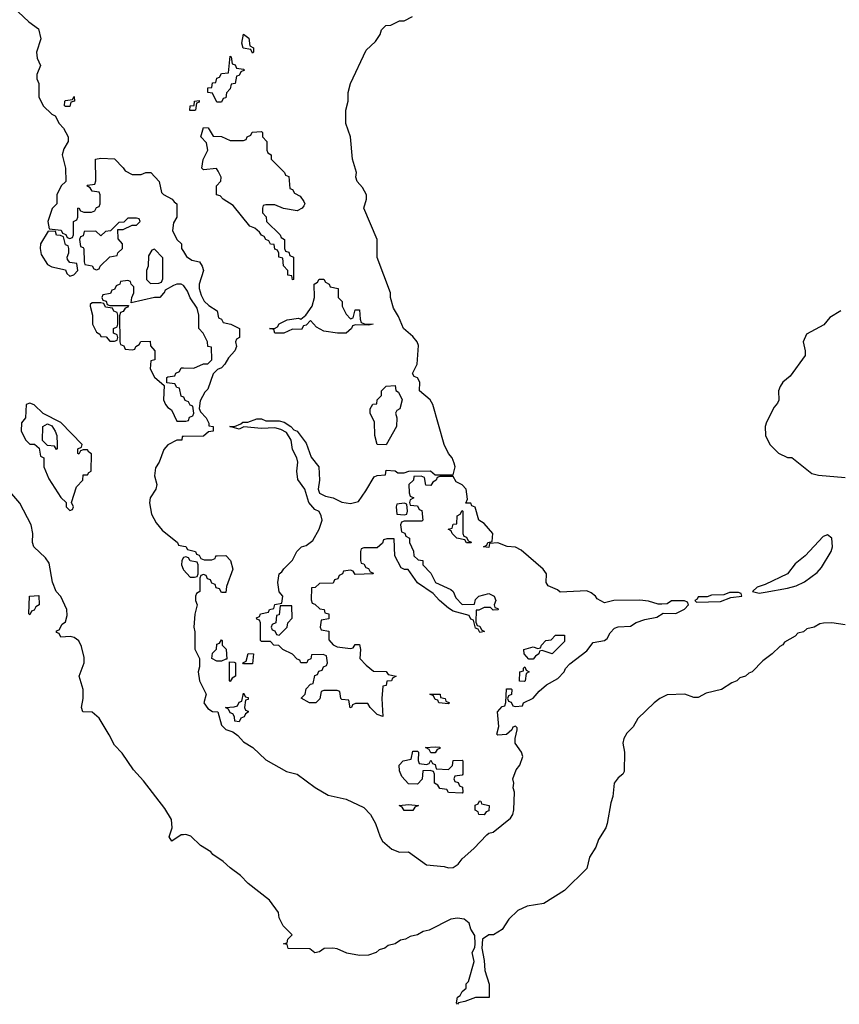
# Model space of a CAD drawing. Header units: inches. Extents: x 2397558 to 2568646, y 256209 to 449595.
# Tile 49 of 85: x 2469265 to 2472943, y 341538 to 345956. Entities that reach past the tile are written whole.
import ezdxf

# ---------------------------------------------------------------- set-up
doc = ezdxf.new("R2010")
doc.units = ezdxf.units.IN
doc.header["$MEASUREMENT"] = 0
doc.layers.add('C4364', color=7, linetype='Continuous')
doc.layers.add('C4374', color=7, linetype='Continuous')

msp = doc.modelspace()

# ---------------------------------------------------------------- linework, layer by layer
at = {"layer": 'C4364', "color": 6}
for points in [[(2469233.7, 346013.7), (2469306.2, 345946.2), (2469350, 345914.8), (2469360.7, 345870), (2469340.5, 345810), (2469344.1, 345784.1), (2469358, 345750), (2469342.8, 345710), (2469342.8, 345690), (2469350.9, 345669.1), (2469350.8, 345610), (2469371, 345570), (2469410, 345532), (2469424.7, 345524.7), (2469442, 345490), (2469462, 345470), (2469482, 345430), (2469482, 345410), (2469463, 345377), (2469456.3, 345350), (2469471, 345290), (2469472, 345230), (2469452, 345210), (2469432, 345170), (2469431.3, 345130), (2469411.1, 345108.9), (2469392, 345050), (2469398, 345018), (2469452, 345012), (2469458, 344998), (2469472.7, 344992.7), (2469478, 344978), (2469490, 344974), (2469502, 344978), (2469506, 344990), (2469506, 345050), (2469522, 345058), (2469526, 345070), (2469526, 345110), (2469530, 345112), (2469538, 345098), (2469552.7, 345092.7), (2469587.3, 345092.7), (2469602, 345098), (2469610, 345114), (2469622, 345118), (2469626, 345130), (2469626, 345170), (2469622, 345182), (2469590, 345186), (2469582, 345202), (2469566, 345210), (2469570, 345214), (2469602, 345218), (2469607.3, 345232.7), (2469606, 345330), (2469630, 345334), (2469690, 345332), (2469730, 345292), (2469738, 345278), (2469770, 345262), (2469810, 345262), (2469831, 345271), (2469854, 345270), (2469891.3, 345230), (2469901, 345181), (2469911.1, 345171.1), (2469950, 345151.3), (2469958, 345138), (2469970.4, 345130.4), (2469970.4, 345070), (2469955.3, 345044.7), (2469951, 345010), (2469971, 344970), (2469990.6, 344950), (2469991, 344930), (2470000, 344915.6)], [(2470000, 344763.1), (2469990, 344768.7), (2469970, 344769), (2469956, 344764), (2469918, 344742), (2469914, 344730), (2469911.1, 344728.9), (2469894, 344710), (2469870, 344709), (2469766, 344686), (2469768, 344710), (2469778, 344730), (2469778, 344758), (2469766, 344770), (2469762, 344782), (2469750, 344786), (2469718, 344782), (2469714, 344770), (2469698, 344762), (2469690, 344746), (2469678, 344742), (2469672.7, 344727.3), (2469638, 344722), (2469634, 344710), (2469638, 344698), (2469652.7, 344692.7), (2469658, 344678), (2469670, 344674), (2469754, 344674), (2469750, 344666), (2469738, 344662), (2469730, 344646), (2469718, 344642), (2469712.7, 344627.3), (2469714, 344510), (2469718, 344498), (2469732.7, 344492.7), (2469738, 344478), (2469770, 344474), (2469782, 344478), (2469786, 344490), (2469802, 344498), (2469808.7, 344511.3), (2469850, 344514), (2469852.7, 344492.7), (2469872, 344470), (2469871.3, 344430), (2469854, 344426), (2469851.3, 344390), (2469870, 344352), (2469914, 344314), (2469910.8, 344250), (2469918.8, 344230), (2469930, 344216), (2469946, 344206), (2469970, 344154), (2470000, 344154)], [(2470000, 344262.7), (2469990, 344266), (2469982, 344302), (2469970, 344306), (2469962, 344322), (2469926, 344326), (2469926, 344350), (2469930, 344354), (2469962, 344358), (2469966, 344370), (2469982, 344378), (2469990, 344394), (2470000, 344393.8)], [(2470000, 344086.1), (2469994, 344086), (2469992, 344070), (2469970, 344068.7), (2469930, 344049), (2469912.5, 344027.5), (2469890.4, 343970), (2469874.9, 343945.1), (2469870.4, 343910), (2469880.5, 343870), (2469876.3, 343850), (2469850.4, 343810), (2469848.3, 343788.3), (2469857.2, 343737.2), (2469878.3, 343698.3), (2469905.1, 343665.1), (2469974, 343610), (2469978, 343598), (2470000, 343593.9)], [(2470000, 342298.8), (2469990, 342298), (2469948, 342270), (2469935.3, 342290), (2469949.6, 342330.4), (2469946.5, 342366.5), (2469916, 342416), (2469820.4, 342540.4), (2469776.2, 342590), (2469724.8, 342664.8), (2469690, 342700.9), (2469667.3, 342747.3), (2469621.3, 342821.3), (2469590, 342849.3), (2469549.2, 342850), (2469542, 342870), (2469549.5, 342910), (2469549.6, 342950), (2469532.7, 343010), (2469555.1, 343070), (2469554.5, 343094.5), (2469542.9, 343142.9), (2469530, 343168.7), (2469510, 343184), (2469492, 343188), (2469450, 343186), (2469442, 343202), (2469430, 343206), (2469430, 343214), (2469442, 343218), (2469456.4, 343243.6), (2469470, 343254), (2469478, 343282), (2469477.2, 343310), (2469450, 343368), (2469428.7, 343390), (2469412.9, 343432.9), (2469397.4, 343517.4), (2469380.8, 343540.8), (2469328.7, 343590), (2469322, 343610), (2469323.7, 343650), (2469317, 343690), (2469266.3, 343786.3), (2469230, 343828)], [(2470000, 343542.7), (2469998, 343542), (2469992, 343528), (2469991.3, 343510), (2469998, 343490), (2470000, 343487.7)]]:
    msp.add_lwpolyline(points, dxfattribs=at)
for points in [[(2469470, 345566), (2469466, 345570), (2469468, 345590), (2469470, 345594), (2469502, 345598), (2469510, 345611.3), (2469511.3, 345590), (2469494, 345586), (2469490, 345566)], [(2469790, 345066), (2469750, 345066), (2469732.7, 345047.3), (2469710, 345046), (2469672, 345008), (2469650, 345006), (2469630, 344986), (2469607.3, 345007.3), (2469554, 345006), (2469550, 344986), (2469538, 344982), (2469534, 344970), (2469538, 344938), (2469550, 344934), (2469552.7, 344927.3), (2469554, 344870), (2469558, 344858), (2469590, 344852), (2469598, 344838), (2469610, 344834), (2469622, 344838), (2469626, 344850), (2469670, 344892), (2469702, 344898), (2469706, 344910), (2469726, 344930), (2469726, 344950), (2469707.3, 344972.7), (2469706, 345014), (2469730, 345014), (2469770, 345034), (2469790, 345034), (2469806, 345050), (2469802, 345062)], [(2469392.7, 345007.3), (2469358, 344950), (2469356.4, 344930), (2469362, 344902), (2469390, 344858), (2469410, 344847.7), (2469470, 344834), (2469476.9, 344816.9), (2469490, 344804.7), (2469508.4, 344811.6), (2469526, 344830), (2469522, 344862), (2469490, 344866), (2469480.4, 344880.4), (2469478, 344890), (2469486, 344910), (2469486, 344930), (2469482, 344942), (2469470, 344946), (2469462, 344982), (2469448, 344988), (2469430, 344988.7), (2469426, 345006)], [(2469870, 344926), (2469858, 344922), (2469843.6, 344896.4), (2469842, 344850), (2469834, 344830), (2469834, 344790), (2469852.7, 344772.7), (2469890, 344774), (2469902, 344778), (2469907.3, 344792.7), (2469907.3, 344887.3)], [(2469630, 344686), (2469590, 344686), (2469582, 344678), (2469582, 344670), (2469592, 344630), (2469592, 344590), (2469610, 344554), (2469624.7, 344544.7), (2469630, 344534), (2469652.7, 344532.7), (2469670, 344514), (2469690, 344514), (2469702, 344518), (2469706, 344530), (2469702, 344542), (2469686, 344550), (2469686, 344570), (2469702, 344578), (2469706, 344590), (2469706, 344630), (2469702, 344642), (2469688, 344648), (2469682, 344662), (2469650, 344666), (2469642, 344682)], [(2469310, 344235.3), (2469294, 344230), (2469291.1, 344168.9), (2469272.7, 344147.3), (2469271.3, 344110), (2469292, 344070), (2469310, 344052), (2469331.6, 344051.6), (2469352.7, 344032.7), (2469358, 343998), (2469374, 343990), (2469374, 343950), (2469395.3, 343895.3), (2469450, 343812), (2469474, 343790), (2469474, 343770), (2469490, 343754), (2469502, 343758), (2469506, 343770), (2469498, 343790), (2469520.2, 343859.8), (2469548, 343890), (2469550, 343914), (2469570, 343914), (2469575.3, 343924.7), (2469586, 343930), (2469587.3, 344007.3), (2469575.3, 344015.3), (2469570, 344026), (2469550, 344026), (2469538, 344022), (2469530, 344006), (2469526, 344010), (2469526, 344030), (2469542, 344038), (2469546, 344050), (2469450, 344148.7), (2469370, 344188.7), (2469330, 344228)], [(2469430, 344028), (2469422, 344042), (2469390, 344046), (2469368, 344068), (2469368.7, 344130), (2469390, 344142), (2469410, 344134), (2469424.7, 344110), (2469431.3, 344090), (2469434, 344050), (2469434, 344030)], [(2469310, 343286), (2469306, 343290), (2469308.7, 343370), (2469351.6, 343371.6), (2469352, 343330), (2469338, 343322), (2469330, 343306), (2469318, 343302)]]:
    msp.add_lwpolyline(points, close=True, dxfattribs=at)
at = {"layer": 'C4374', "color": 6}
for points in [[(2470000, 343593.9), (2470010, 343592), (2470018, 343578), (2470054, 343570), (2470058, 343558), (2470070, 343554), (2470078, 343538), (2470092.7, 343532.7), (2470127.3, 343532.7), (2470142, 343538), (2470146, 343550), (2470151, 343551), (2470190, 343551.3), (2470211.3, 343530), (2470221, 343490), (2470192.7, 343412.7), (2470190, 343386), (2470170, 343386), (2470162, 343402), (2470147.3, 343407.3), (2470142, 343422), (2470127.3, 343427.3), (2470122, 343442), (2470107.3, 343447.3), (2470102, 343462), (2470090, 343466), (2470078, 343462), (2470074, 343450), (2470074, 343390), (2470058, 343382), (2470054, 343370), (2470054, 343350), (2470062, 343330), (2470051.6, 343288.4), (2470046.8, 343230), (2470051, 343210), (2470050.8, 343130.8), (2470072, 343090), (2470071.6, 343051.6), (2470066, 343030), (2470071.3, 342990), (2470102, 342930), (2470091.3, 342890), (2470110, 342864.7), (2470130, 342851.3), (2470154, 342850), (2470170.8, 342790), (2470190, 342770.8), (2470221, 342761), (2470244, 342744), (2470270, 342716), (2470310.7, 342690.7), (2470370, 342634.8), (2470462.8, 342582.8), (2470511, 342570), (2470590.4, 342510.4), (2470650, 342477.1), (2470730, 342459.1), (2470810, 342420.7), (2470839.1, 342390), (2470862, 342350), (2470882, 342290), (2470893.4, 342270), (2470934.4, 342234.4), (2470970, 342220.7), (2471010, 342222.8), (2471090, 342163.7), (2471170, 342156.4), (2471190, 342150.4), (2471210, 342152.4), (2471232.9, 342167.1), (2471250, 342190.4), (2471303.3, 342236.7), (2471361.5, 342298.5), (2471370, 342306), (2471390, 342311), (2471467.2, 342372.8), (2471478, 342390), (2471482.7, 342410), (2471485.2, 342490), (2471479, 342510), (2471482, 342530), (2471478, 342550), (2471493.2, 342590), (2471510, 342611.3), (2471522.7, 342650), (2471517.2, 342670), (2471488.7, 342710), (2471488, 342730), (2471498, 342770), (2471498, 342778), (2471490, 342786), (2471478, 342782), (2471474, 342770), (2471450, 342748), (2471410, 342746), (2471406, 342750), (2471415.3, 342784.7), (2471408.7, 342850), (2471430, 342874), (2471442, 342878), (2471447.3, 342892.7), (2471450, 342954), (2471470, 342954), (2471474, 342950), (2471471.6, 342928.4), (2471458, 342922), (2471454, 342910), (2471458, 342898), (2471470, 342894), (2471478, 342878), (2471490, 342874), (2471522, 342878), (2471526, 342890), (2471570, 342912), (2471596.4, 342943.6), (2471629.1, 342970.9), (2471680.2, 342999.8), (2471708.7, 343030), (2471714.6, 343045.4), (2471733.6, 343066.4), (2471810, 343124.7), (2471839, 343161), (2471890, 343171), (2471901.2, 343178.8), (2471914.6, 343205.4), (2471934.6, 343225.4), (2471950, 343231), (2472005.6, 343234.4), (2472031.3, 343251.3), (2472070, 343264.7), (2472124.7, 343275.3), (2472152.7, 343292.7), (2472210, 343292), (2472248.4, 343311.6), (2472266, 343330), (2472262, 343342), (2472248, 343348), (2472230, 343348.7), (2472190, 343348.7), (2472170, 343335.3), (2472146.4, 343333.6), (2472130, 343333.2), (2472087, 343347), (2472047.9, 343352.1), (2471930.7, 343349.3), (2471890, 343339), (2471857.2, 343357.2), (2471848.7, 343370), (2471830, 343384), (2471810, 343393.2), (2471690, 343388), (2471678, 343398), (2471636.4, 343416.4), (2471628, 343430), (2471628.7, 343470), (2471614, 343490), (2471515.1, 343575.1), (2471490, 343589.3), (2471452.7, 343592.7), (2471410, 343608.7), (2471374, 343606), (2471370, 343588), (2471346, 343590), (2471362, 343598), (2471366, 343610), (2471386, 343614), (2471388.7, 343650), (2471350, 343695.3), (2471326, 343710), (2471308.4, 343768.4), (2471294.6, 343774.6), (2471290, 343786), (2471267.3, 343787.3), (2471275.3, 343804.7), (2471269, 343850), (2471250, 343869), (2471223.1, 343883.1), (2471210, 343906), (2471150, 343906), (2471138, 343902), (2471134, 343890), (2471119.6, 343880.4), (2471110, 343866), (2471088, 343868), (2471082, 343902), (2471067.3, 343907.3), (2471034, 343906), (2471032, 343890), (2471012, 343870), (2471012.7, 343832.7), (2471018, 343818), (2471034, 343810), (2471018, 343802), (2471014, 343790), (2471018, 343778), (2471050, 343774), (2471058, 343758), (2471070, 343754), (2471074, 343710), (2471070, 343706), (2470990, 343706), (2470978, 343702), (2470974, 343690), (2470978, 343658), (2470992.7, 343652.7), (2470998, 343638), (2471014, 343630), (2471014, 343610), (2471031.6, 343571.6), (2471034, 343550), (2471052.7, 343532.7), (2471074, 343530), (2471074, 343510), (2471110, 343472), (2471130.8, 343430.8), (2471199.8, 343399.8), (2471210.7, 343390.7), (2471222, 343362), (2471250, 343331.3), (2471306, 343334), (2471310, 343354), (2471326, 343370), (2471370, 343382), (2471394, 343370), (2471402, 343350), (2471394, 343330), (2471398, 343318), (2471410, 343314), (2471411.6, 343308.4), (2471390, 343306), (2471378, 343318), (2471350, 343318), (2471326, 343306), (2471314, 343306), (2471312.7, 343252.7), (2471318, 343238), (2471330, 343234), (2471338, 343218), (2471351.3, 343211.3), (2471330, 343206), (2471322, 343222), (2471310, 343226), (2471302, 343262), (2471290, 343266), (2471282, 343282), (2471210, 343302), (2471190, 343315.3), (2471149, 343350), (2471121.2, 343381.2), (2471049.5, 343429.5), (2471008.4, 343488.4), (2470991.6, 343488.4), (2470976.4, 343496.4), (2470948.7, 343550), (2470946, 343626), (2470912.7, 343627.3), (2470898, 343622), (2470892.7, 343607.3), (2470870, 343586), (2470810, 343586), (2470798, 343582), (2470794, 343570), (2470794, 343530), (2470798, 343518), (2470810, 343514), (2470818, 343498), (2470830, 343494), (2470838, 343478), (2470850, 343474), (2470851.1, 343468.9), (2470770, 343466), (2470762, 343482), (2470750, 343486), (2470718, 343482), (2470714, 343470), (2470698, 343462), (2470692.7, 343447.3), (2470678, 343442), (2470671.6, 343428.4), (2470610, 343426), (2470591.6, 343408.4), (2470574, 343406), (2470572.7, 343352.7), (2470578, 343338), (2470590, 343334), (2470612, 343312), (2470632, 343310), (2470634, 343294), (2470652, 343290), (2470652.7, 343267.3), (2470618, 343262), (2470614, 343230), (2470618, 343218), (2470652.7, 343212.7), (2470652.7, 343172.7), (2470671.6, 343151.6), (2470690, 343142), (2470750, 343134), (2470762, 343138), (2470770, 343152), (2470790, 343152), (2470794, 343130), (2470792, 343090), (2470819.6, 343059.6), (2470852.7, 343032.7), (2470910, 343031.3), (2470918, 343018), (2470954, 343010), (2470938, 343002), (2470934, 342990), (2470912.7, 342987.3), (2470910, 342968), (2470894, 342966), (2470890.5, 342910), (2470894, 342830), (2470870, 342838), (2470838, 342870), (2470827.3, 342887.3), (2470772.7, 342887.3), (2470758, 342882), (2470754, 342870), (2470748, 342868), (2470742, 342902), (2470710, 342906), (2470706, 342910), (2470702, 342942), (2470690, 342946), (2470630, 342946), (2470618, 342942), (2470612, 342908), (2470594, 342890), (2470566, 342890), (2470528.4, 342911.6), (2470546, 342930), (2470550, 342954), (2470570, 342974), (2470582, 342978), (2470590, 343014), (2470602, 343018), (2470607.3, 343032.7), (2470622, 343038), (2470628, 343052), (2470642, 343058), (2470646, 343070), (2470642, 343102), (2470627.3, 343107.3), (2470574, 343106), (2470571.6, 343088.4), (2470558, 343082), (2470554, 343070), (2470526, 343070), (2470522, 343082), (2470510, 343086), (2470488.7, 343108.7), (2470446, 343130), (2470428, 343148), (2470406, 343150), (2470390, 343166), (2470350, 343166), (2470346, 343170), (2470346, 343250), (2470342, 343262), (2470330, 343266), (2470328, 343272), (2470342, 343278), (2470346, 343290), (2470382, 343298), (2470386, 343310), (2470406, 343314), (2470410, 343332), (2470442, 343338), (2470446, 343370), (2470428.9, 343388.9), (2470424, 343430), (2470429.2, 343470), (2470442, 343478), (2470450, 343492), (2470489.2, 343530.8), (2470509.3, 343570), (2470529.2, 343590), (2470550, 343596), (2470581.2, 343618.8), (2470609.2, 343670), (2470622, 343710), (2470618, 343730), (2470608.9, 343748.9), (2470590, 343758), (2470562, 343790), (2470544, 343850), (2470512.7, 343892.7), (2470509.5, 343929.5), (2470514, 343970), (2470509.5, 343989.5), (2470490, 344028), (2470484, 344070), (2470463.1, 344103.1), (2470437.2, 344117.2), (2470410, 344125.2), (2470350, 344121.2), (2470271.3, 344128.7), (2470250, 344118), (2470208, 344130), (2470228.9, 344131.1), (2470258, 344142), (2470266, 344150), (2470289.2, 344150.8), (2470330, 344164.7), (2470350, 344164.7), (2470370, 344156), (2470430, 344156), (2470451.3, 344150), (2470482, 344130), (2470496, 344116), (2470511, 344110), (2470550, 344056), (2470573.7, 343993.7), (2470606.8, 343950), (2470610.6, 343890), (2470604.7, 343850), (2470610.8, 343830.8), (2470637.3, 343817.3), (2470672, 343810), (2470710.7, 343790.7), (2470750, 343784.7), (2470785.2, 343794.8), (2470818.7, 343841.3), (2470855.3, 343904.7), (2470870, 343911.3), (2470906, 343914), (2470910, 343934), (2470950, 343931.3), (2470962, 343922), (2470990, 343922), (2471010.8, 343930.8), (2471108.9, 343931.1), (2471130, 343914), (2471210, 343914), (2471219, 343950), (2471214.6, 343965.4), (2471205.2, 343990), (2471189.2, 344010), (2471169.4, 344049.4), (2471118.4, 344230), (2471106.6, 344250), (2471059, 344290), (2471061.2, 344330), (2471050, 344348.7), (2471034.6, 344354.6), (2471028.4, 344368.4), (2471049.2, 344410), (2471054.8, 344494.8), (2471049.3, 344510), (2471030, 344534), (2470988, 344570), (2470964.7, 344624.7), (2470942, 344662), (2470929.3, 344710), (2470929.2, 344730), (2470869.5, 344889.5), (2470869.4, 344970), (2470809, 345110), (2470820.9, 345150), (2470822, 345170), (2470803.6, 345203.6), (2470779, 345230), (2470774, 345250), (2470776, 345270), (2470759.3, 345330), (2470749.3, 345430), (2470729, 345490), (2470729, 345550), (2470739, 345590), (2470739, 345630), (2470749.3, 345670), (2470820.2, 345819.8), (2470861.5, 345858.5), (2470882, 345890), (2470889.1, 345910.9), (2470908, 345930), (2470930, 345932), (2470968.9, 345951.1), (2470990, 345951.3), (2471028, 345970)], [(2470000, 344915.6), (2470013.7, 344893.7), (2470037.3, 344877.3), (2470071.3, 344870), (2470084.7, 344850), (2470090.6, 344830), (2470071, 344770), (2470071, 344750), (2470079.8, 344719.8), (2470093.7, 344693.7), (2470113.4, 344673.4), (2470150.8, 344650), (2470158, 344618), (2470170, 344612), (2470178, 344598), (2470212, 344590), (2470252, 344570), (2470252, 344530), (2470238, 344522), (2470234, 344510), (2470238, 344490), (2470230.8, 344470), (2470202, 344438), (2470186, 344410), (2470170, 344394), (2470153.2, 344386.8), (2470133.7, 344366.3), (2470110, 344298), (2470095.3, 344284.7), (2470074.4, 344245.6), (2470070.9, 344210.9), (2470076, 344196), (2470102, 344170), (2470114, 344146), (2470114, 344134), (2470134, 344130), (2470134, 344110), (2470112.7, 344107.3), (2470090, 344088), (2470000, 344086.1)], [(2470000, 344393.8), (2470047.3, 344392.7), (2470090, 344411.3), (2470110, 344412), (2470128, 344430), (2470126, 344486), (2470109.1, 344489.1), (2470108, 344510), (2470089.2, 344549.2), (2470069, 344570), (2470069.2, 344630), (2470061.2, 344661.2), (2470030, 344708.7), (2470018, 344738), (2470002, 344762), (2470000, 344763.1)], [(2472950.4, 344649.6), (2472900.9, 344619.1), (2472873.8, 344586.2), (2472795.1, 344544.9), (2472780.4, 344510), (2472790.4, 344470), (2472790.4, 344449.6), (2472723, 344357), (2472690, 344329), (2472677.3, 344310), (2472670.7, 344290), (2472671.3, 344248.7), (2472665.4, 344234.6), (2472650, 344218), (2472616, 344150), (2472611, 344130), (2472611.3, 344090), (2472631.3, 344050), (2472670, 344011.3), (2472710, 343991.3), (2472730, 343990.8), (2472820.3, 343920.3), (2472850, 343911.8), (2472970, 343901.7)], [(2470000, 344154), (2470010, 344154), (2470022, 344158), (2470027.3, 344172.7), (2470042, 344178), (2470046, 344190), (2470042, 344222), (2470030, 344226), (2470022, 344242), (2470007.3, 344247.3), (2470002, 344262), (2470000, 344262.7)], [(2470000, 343487.7), (2470030, 343454), (2470050, 343454), (2470062, 343458), (2470066, 343470), (2470066, 343510), (2470062, 343522), (2470030, 343528), (2470022, 343542), (2470010, 343546), (2470000, 343542.7)], [(2472970, 343241.2), (2472910, 343249.4), (2472872, 343248), (2472855.1, 343244.9), (2472830.3, 343230), (2472797.7, 343222.3), (2472781.6, 343210), (2472757.4, 343202.6), (2472744.4, 343190), (2472696.8, 343163.2), (2472690, 343151.5), (2472675.8, 343144.2), (2472641.3, 343110), (2472600.4, 343079.6), (2472552.3, 343030), (2472536.5, 343023.5), (2472521.6, 343010), (2472497.2, 343002.8), (2472483.8, 342990), (2472460.1, 342979.9), (2472414.9, 342950), (2472345.2, 342934.8), (2472310, 342914), (2472290, 342914), (2472250, 342929.4), (2472170, 342926), (2472138, 342910), (2472112, 342890), (2472039.3, 342820.7), (2472017.3, 342782.7), (2471990, 342755.3), (2471976, 342730), (2471971.3, 342710), (2471978.8, 342670), (2471977.3, 342582.7), (2471972, 342570), (2471950, 342554), (2471933.4, 342530), (2471927.3, 342470), (2471918, 342442), (2471902, 342350), (2471894.9, 342330), (2471862.9, 342277.1), (2471850, 342242.7), (2471822, 342198), (2471810, 342147), (2471710, 342048.2), (2471617.3, 341990), (2471541.8, 341978.2), (2471501, 341959), (2471459.5, 341920.5), (2471430, 341874), (2471392, 341850), (2471370, 341849), (2471342, 341830), (2471338.8, 341790), (2471350, 341734), (2471352.2, 341690), (2471371.6, 341628.4), (2471371.6, 341568.4), (2471310, 341569.2), (2471262, 341550), (2471234.8, 341545.2), (2471230, 341538), (2471225.2, 341545.2), (2471229.7, 341570), (2471242, 341578), (2471250, 341596), (2471269.3, 341610.7), (2471269.3, 341629.3), (2471279.3, 341640.7), (2471304, 341730), (2471295.3, 341770), (2471306.8, 341793.2), (2471309.5, 341810), (2471307.3, 341847.3), (2471290, 341875.3), (2471281.5, 341901.4), (2471259.4, 341919.4), (2471230, 341924.6), (2471200.3, 341919.7), (2471102, 341870), (2471075.5, 341864.5), (2471050.3, 341850), (2471017, 341843), (2470996.4, 341830), (2470974.3, 341825.7), (2470950.2, 341810), (2470918.3, 341801.7), (2470903, 341790), (2470877.7, 341782.3), (2470865.5, 341770), (2470830, 341758.3), (2470790, 341757.4), (2470733, 341767), (2470690, 341786.4), (2470670, 341789.8), (2470631.7, 341788.3), (2470610, 341774), (2470589.3, 341769.3), (2470567.3, 341787.3), (2470470, 341788.7), (2470466, 341806), (2470449.2, 341810), (2470466, 341814), (2470468, 341830), (2470488, 341850), (2470448, 341890), (2470430, 341926), (2470426.6, 341950), (2470385.9, 342005.9), (2470290, 342079.5), (2470256.3, 342116.3), (2470210, 342149.8), (2470178.9, 342178.9), (2470132.3, 342210), (2470122.2, 342222.2), (2470077, 342250), (2470032.6, 342292.6), (2470010, 342299.6), (2470000, 342298.8)]]:
    msp.add_lwpolyline(points, dxfattribs=at)
for points in [[(2470310, 345806), (2470302, 345822), (2470268.4, 345828.4), (2470262, 345850), (2470270, 345891), (2470292.7, 345872.7), (2470298, 345838), (2470314, 345830), (2470314, 345810)], [(2470150, 345586), (2470130, 345626), (2470108.9, 345628.9), (2470108.7, 345650), (2470128, 345652), (2470130, 345672), (2470146, 345674), (2470150, 345694), (2470162, 345698), (2470170, 345714), (2470202, 345718), (2470210, 345792), (2470214, 345790), (2470218, 345758), (2470232.7, 345752.7), (2470238, 345738), (2470270, 345734), (2470274, 345730), (2470258, 345722), (2470250, 345706), (2470238, 345702), (2470232, 345670), (2470214, 345666), (2470210, 345646), (2470192.7, 345627.3), (2470190, 345606), (2470178, 345602), (2470170, 345586)], [(2470050, 345548), (2470028.9, 345548.9), (2470029.4, 345570), (2470048.4, 345571.6), (2470049.2, 345590), (2470070, 345594), (2470070, 345586), (2470058, 345582), (2470054, 345550)], [(2470210, 345414), (2470270, 345414), (2470282, 345418), (2470286, 345430), (2470302, 345438), (2470308.7, 345451.3), (2470350, 345454), (2470354, 345450), (2470354, 345430), (2470374, 345410), (2470374, 345370), (2470378, 345358), (2470394, 345350), (2470394, 345330), (2470454, 345270), (2470458, 345258), (2470472.7, 345252.7), (2470478, 345198), (2470490, 345194), (2470498, 345178), (2470523.6, 345163.6), (2470539.8, 345139.8), (2470544.7, 345130), (2470539.8, 345120.2), (2470532, 345110), (2470510, 345099), (2470448.4, 345108.4), (2470410, 345126), (2470370, 345126), (2470358, 345122), (2470354, 345110), (2470354, 345090), (2470371.6, 345071.6), (2470372, 345050), (2470434, 344990), (2470438, 344978), (2470454, 344970), (2470454, 344930), (2470458, 344918), (2470472.7, 344912.7), (2470478, 344898), (2470494, 344890), (2470494, 344790), (2470490, 344789.3), (2470486, 344806), (2470468.7, 344810), (2470468, 344830), (2470449, 344851), (2470446, 344886), (2470428.7, 344890), (2470428, 344908), (2470422, 344922), (2470410, 344926), (2470407.3, 344947.3), (2470390, 344948.7), (2470383.1, 344963.1), (2470370, 344969), (2470362.7, 344982.7), (2470350, 344989.3), (2470342, 345002), (2470320.2, 345020.2), (2470298, 345030), (2470222.7, 345122.7), (2470178, 345150), (2470165.2, 345165.2), (2470149, 345170), (2470149, 345210), (2470168.4, 345231.6), (2470168.7, 345250), (2470156.4, 345276.4), (2470148.4, 345288.4), (2470090, 345282), (2470082, 345290), (2470089.1, 345329.1), (2470109.2, 345370), (2470104, 345404), (2470078, 345430), (2470090, 345472), (2470110.7, 345470.7), (2470132.7, 345432.7), (2470170, 345432)], [(2470750, 344614), (2470762, 344618), (2470770, 344654), (2470790, 344654), (2470792.7, 344612.7), (2470798, 344598), (2470812, 344592), (2470852, 344590), (2470830, 344586), (2470772.7, 344587.3), (2470758, 344582), (2470754, 344570), (2470730, 344549), (2470690.7, 344549.3), (2470630, 344559), (2470596.4, 344576.4), (2470570, 344606), (2470550, 344586), (2470538, 344582), (2470530, 344566), (2470490, 344568), (2470450, 344549), (2470410, 344549), (2470406, 344566), (2470386, 344570), (2470409.1, 344570.9), (2470422, 344578), (2470430, 344591), (2470466, 344610), (2470516.9, 344616.9), (2470527.3, 344612.7), (2470549.2, 344630.8), (2470578, 344670), (2470588, 344710), (2470586, 344770), (2470602, 344778), (2470608.7, 344791.3), (2470630, 344792), (2470638, 344778), (2470654, 344770), (2470658, 344758), (2470694, 344750), (2470694, 344710), (2470711.6, 344691.6), (2470712, 344670), (2470730, 344634)], [(2470910, 344048), (2470868.7, 344050), (2470859, 344090), (2470858, 344150), (2470838, 344190), (2470838, 344210), (2470850, 344231.3), (2470867.3, 344232.7), (2470868.7, 344250), (2470888, 344270), (2470888.7, 344290), (2470910, 344312), (2470950, 344314), (2470952.7, 344292.7), (2470964.7, 344284.7), (2470981, 344250), (2470970.8, 344210), (2470958, 344202), (2470951.3, 344190), (2470958, 344170), (2470956, 344130)], [(2470990, 343786), (2470958, 343782), (2470954, 343770), (2470958, 343738), (2470990, 343734), (2471002, 343738), (2471006, 343750), (2471002, 343782)], [(2471270, 343608), (2471262, 343622), (2471226, 343630), (2471206, 343650), (2471202, 343662), (2471188, 343670), (2471206, 343674), (2471210, 343692), (2471226, 343694), (2471228, 343730), (2471242, 343738), (2471250, 343754), (2471254, 343750), (2471254, 343650), (2471258, 343638), (2471270, 343634), (2471278, 343618), (2471292, 343612), (2471290, 343608)], [(2472890, 343644), (2472870, 343637.2), (2472790.4, 343550), (2472745.2, 343514.7), (2472710, 343469.4), (2472610, 343422), (2472574, 343410), (2472554, 343390), (2472583.5, 343383.5), (2472610, 343387.3), (2472710, 343404.9), (2472750, 343416.3), (2472786.7, 343433.3), (2472843.8, 343476.2), (2472862.7, 343497.3), (2472906, 343570), (2472913.2, 343590), (2472909.3, 343629.3)], [(2472490, 343386), (2472450, 343386), (2472424.7, 343375.3), (2472370, 343374), (2472350, 343366), (2472310, 343366), (2472304.7, 343355.3), (2472294, 343350), (2472302, 343342), (2472410, 343346), (2472456.4, 343363.6), (2472506, 343370), (2472502, 343382)], [(2470486, 343326), (2470434, 343326), (2470430, 343286), (2470418, 343282), (2470414, 343250), (2470398, 343242), (2470394, 343230), (2470398, 343218), (2470410, 343214), (2470418, 343198), (2470430, 343194), (2470466, 343230), (2470468, 343250), (2470488, 343270)], [(2471654, 343110), (2471610, 343126), (2471598, 343122), (2471594, 343110), (2471579.6, 343100.4), (2471570, 343086), (2471550, 343086), (2471528.7, 343110), (2471528, 343130), (2471570, 343142), (2471590, 343134), (2471602, 343138), (2471606, 343150), (2471626, 343170), (2471650, 343174), (2471670, 343194), (2471710, 343194), (2471710, 343166)], [(2470150, 343078), (2470128, 343090), (2470130, 343114), (2470148, 343132), (2470150, 343154), (2470162, 343158), (2470170, 343174), (2470174, 343170), (2470174, 343150), (2470191.1, 343131.1), (2470194, 343086), (2470190, 343086), (2470170, 343078)], [(2470270, 343066), (2470266, 343070), (2470282, 343078), (2470290, 343112), (2470314, 343110), (2470310, 343066)], [(2470210, 342986), (2470206, 342990), (2470206, 343074), (2470227.3, 343072.7), (2470234, 343070), (2470234, 343010), (2470218, 343002)], [(2471530, 342986), (2471508, 342988), (2471508.7, 343030), (2471526, 343034), (2471526, 343046), (2471532, 343052), (2471538, 343038), (2471551.3, 343030), (2471538, 343022), (2471534, 342990)], [(2470250, 342806), (2470230, 342808), (2470228.4, 342828.4), (2470222, 342842), (2470210, 342846), (2470202, 342862), (2470188, 342870), (2470227.3, 342872.7), (2470242, 342878), (2470250, 342894), (2470262, 342898), (2470270, 342934), (2470278, 342918), (2470290, 342914), (2470290, 342906), (2470278, 342902), (2470274, 342870), (2470278, 342858), (2470290, 342854), (2470291.1, 342848.9), (2470278, 342842), (2470272.7, 342827.3), (2470258, 342822)], [(2471190, 342886), (2471146, 342890), (2471142, 342902), (2471130, 342906), (2471122, 342922), (2471106, 342930), (2471152, 342930), (2471154, 342914), (2471174, 342910), (2471178, 342898), (2471194, 342890)], [(2471090, 342614), (2471102, 342618), (2471110, 342634), (2471118, 342618), (2471130, 342614), (2471134, 342594), (2471190, 342592), (2471208, 342610), (2471210, 342632), (2471250, 342634), (2471254, 342630), (2471254, 342570), (2471250, 342566), (2471218, 342562), (2471214, 342550), (2471218, 342538), (2471232.7, 342532.7), (2471238, 342518), (2471252.7, 342512.7), (2471254, 342490), (2471250, 342486), (2471188.9, 342488.9), (2471182, 342502), (2471150, 342506), (2471142, 342522), (2471126, 342530), (2471126, 342570), (2471122, 342582), (2471107.3, 342587.3), (2471074, 342586), (2471071.6, 342548.4), (2471050, 342526), (2471010, 342528), (2470980.4, 342560.4), (2470970, 342586), (2470968.7, 342611.3), (2470986, 342630), (2471022, 342638), (2471030, 342674), (2471050, 342674), (2471054, 342670), (2471052.7, 342632.7), (2471058, 342618)], [(2471110, 342666), (2471102, 342682), (2471086, 342690), (2471130, 342694), (2471150, 342691.3), (2471150, 342686), (2471138, 342682), (2471130, 342666)], [(2471350, 342388), (2471326, 342390), (2471322, 342402), (2471308.9, 342408.9), (2471308.7, 342431.3), (2471322, 342438), (2471328.4, 342451.6), (2471334, 342450), (2471338, 342438), (2471372, 342430), (2471370, 342406), (2471358, 342402)], [(2470990, 342408), (2470982, 342422), (2470968, 342430), (2471010, 342434), (2471054, 342430), (2471038, 342422), (2471030, 342408)]]:
    msp.add_lwpolyline(points, close=True, dxfattribs=at)

doc.saveas('drawing.dxf')
